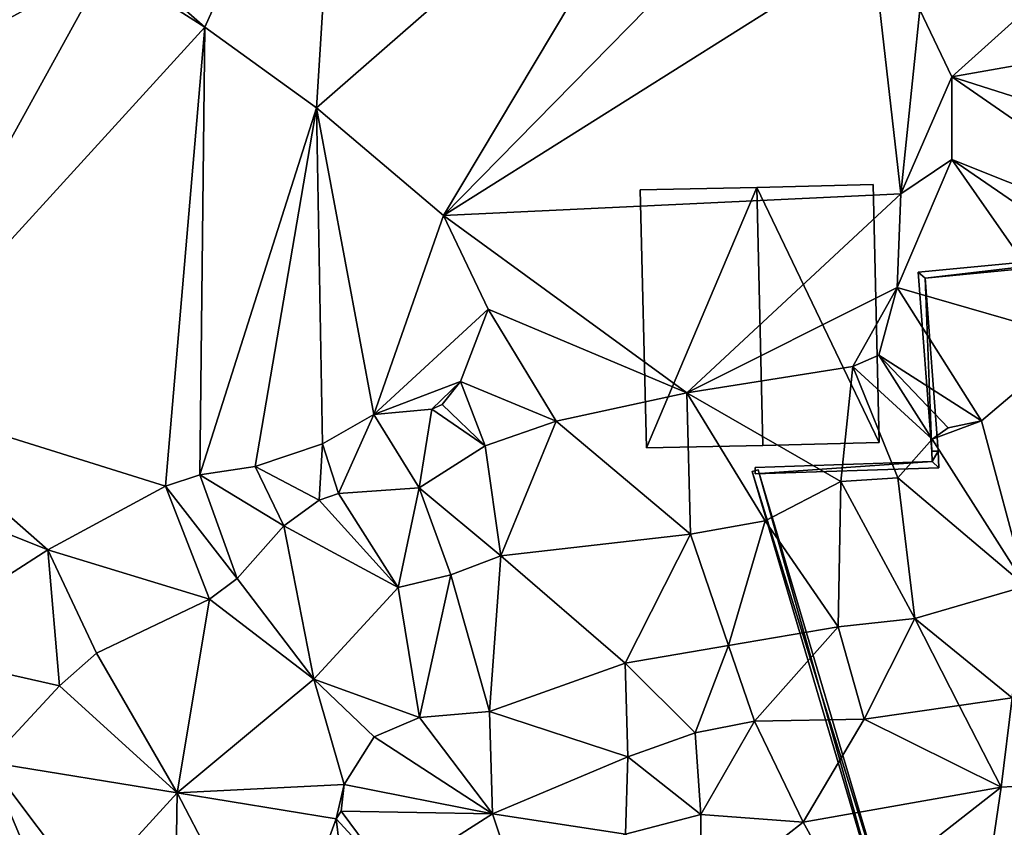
# Model space of a CAD drawing. Header units: inches. Extents: x 573046 to 573309, y 6670408 to 6670677.
# Tile 5 of 111: x 573076 to 573106, y 6670467 to 6670492. Entities that reach past the tile are written whole.
import ezdxf

# ---------------------------------------------------------------- set-up
doc = ezdxf.new("R2010")
doc.units = ezdxf.units.IN
doc.header["$MEASUREMENT"] = 0
for name, color, linetype in [('Bygning', 10, 'Continuous'), ('Objekter_Gjerde', 10, 'Continuous'), ('Terreng_ortofoto', 10, 'Continuous')]:
    doc.layers.add(name, color=color, linetype=linetype)

msp = doc.modelspace()

# ---------------------------------------------------------------- linework, layer by layer
at = {"layer": 'Terreng_ortofoto'}
for points in [[(573085.78, 6670501.27, 212.51), (573080.47, 6670492.82, 212), (573081.56, 6670491.86, 212)], [(573085.78, 6670501.27, 212.51), (573081.56, 6670491.86, 212), (573085.03, 6670489.35, 212)], [(573097.46, 6670500.21, 213), (573085.78, 6670501.27, 212.51), (573085.03, 6670489.35, 212)], [(573097.46, 6670500.21, 213), (573085.03, 6670489.35, 212), (573088.98, 6670486.01, 212)], [(573097.46, 6670500.21, 213), (573088.98, 6670486.01, 212), (573099.88, 6670497.13, 213)], [(573103.78, 6670492.4, 213), (573104.77, 6670490.32, 213), (573113.42, 6670498.114, 213.588)], [(573104.77, 6670490.32, 213), (573117.79, 6670492.62, 214), (573113.42, 6670498.114, 213.588)], [(573102.3, 6670494.41, 213), (573099.88, 6670497.13, 213), (573088.98, 6670486.01, 212)], [(573073.59, 6670494.54, 212), (573068.32, 6670488.21, 211), (573078.51, 6670493.81, 212)], [(573102.3, 6670494.41, 213), (573088.98, 6670486.01, 212), (573103.19, 6670486.68, 213)], [(573102.3, 6670494.41, 213), (573103.19, 6670486.68, 213), (573103.78, 6670492.4, 213)], [(573078.51, 6670493.81, 212), (573068.32, 6670488.21, 211), (573071.16, 6670480.46, 211)], [(573081.56, 6670491.86, 212), (573078.51, 6670493.81, 212), (573071.16, 6670480.46, 211)], [(573081.56, 6670491.86, 212), (573080.47, 6670492.82, 212), (573078.51, 6670493.81, 212)], [(573104.77, 6670490.32, 213), (573116.18, 6670486.68, 214), (573117.79, 6670492.62, 214)], [(573103.78, 6670492.4, 213), (573103.19, 6670486.68, 213), (573104.77, 6670490.32, 213)], [(573081.56, 6670491.86, 212), (573071.16, 6670480.46, 211), (573080.34, 6670477.59, 212)], [(573081.56, 6670491.86, 212), (573080.34, 6670477.59, 212), (573081.4, 6670477.94, 212)], [(573081.56, 6670491.86, 212), (573081.4, 6670477.94, 212), (573085.03, 6670489.35, 212)], [(573103.19, 6670486.68, 213), (573104.77, 6670487.75, 213), (573104.77, 6670490.32, 213)], [(573104.77, 6670490.32, 213), (573104.77, 6670487.75, 213), (573113.52, 6670484.25, 214)], [(573104.77, 6670490.32, 213), (573113.52, 6670484.25, 214), (573116.18, 6670486.68, 214)], [(573085.03, 6670489.35, 212), (573081.4, 6670477.94, 212), (573083.12, 6670478.2, 212)], [(573085.03, 6670489.35, 212), (573083.12, 6670478.2, 212), (573085.22, 6670478.91, 212)], [(573085.03, 6670489.35, 212), (573085.22, 6670478.91, 212), (573086.81, 6670479.82, 212)], [(573085.03, 6670489.35, 212), (573086.81, 6670479.82, 212), (573088.98, 6670486.01, 212)], [(573103.19, 6670486.68, 213), (573103.07, 6670483.77, 213), (573104.77, 6670487.75, 213)], [(573104.77, 6670487.75, 213), (573103.07, 6670483.77, 213), (573108.67, 6670482.15, 214)], [(573104.77, 6670487.75, 213), (573108.67, 6670482.15, 214), (573111.47, 6670483.15, 214)], [(573104.77, 6670487.75, 213), (573111.47, 6670483.15, 214), (573113.52, 6670484.25, 214)], [(573103.19, 6670486.68, 213), (573088.98, 6670486.01, 212), (573096.54, 6670480.49, 213)], [(573103.19, 6670486.68, 213), (573096.54, 6670480.49, 213), (573103.07, 6670483.77, 213)], [(573088.98, 6670486.01, 212), (573086.81, 6670479.82, 212), (573090.36, 6670483.09, 212)], [(573088.98, 6670486.01, 212), (573090.36, 6670483.09, 212), (573096.54, 6670480.49, 213)], [(573103.07, 6670483.77, 213), (573096.54, 6670480.49, 213), (573101.69, 6670481.31, 213)], [(573103.07, 6670483.77, 213), (573101.69, 6670481.31, 213), (573102.5, 6670481.66, 213)], [(573103.07, 6670483.77, 213), (573102.5, 6670481.66, 213), (573105.69, 6670479.62, 214)], [(573103.07, 6670483.77, 213), (573105.69, 6670479.62, 214), (573108.67, 6670482.15, 214)], [(573090.36, 6670483.09, 212), (573086.81, 6670479.82, 212), (573089.5, 6670480.85, 212)], [(573092.48, 6670479.61, 213), (573090.36, 6670483.09, 212), (573089.5, 6670480.85, 212)], [(573096.54, 6670480.49, 213), (573090.36, 6670483.09, 212), (573092.48, 6670479.61, 213)], [(573107.07, 6670474.48, 215), (573108.67, 6670482.15, 214), (573105.69, 6670479.62, 214)], [(573102.5, 6670481.66, 213), (573101.69, 6670481.31, 213), (573104.16, 6670479.05, 214)], [(573102.5, 6670481.66, 213), (573104.16, 6670479.05, 214), (573104.66, 6670479.4, 214)], [(573102.5, 6670481.66, 213), (573104.66, 6670479.4, 214), (573105.69, 6670479.62, 214)], [(573096.54, 6670480.49, 213), (573101.32, 6670477.74, 214), (573101.69, 6670481.31, 213)], [(573103.09, 6670477.85, 214), (573101.69, 6670481.31, 213), (573101.32, 6670477.74, 214)], [(573103.09, 6670477.85, 214), (573104.16, 6670479.05, 214), (573101.69, 6670481.31, 213)], [(573086.81, 6670479.82, 212), (573088.61, 6670479.99, 212), (573089.5, 6670480.85, 212)], [(573088.61, 6670479.99, 212), (573088.93, 6670480.13, 212), (573089.5, 6670480.85, 212)], [(573090.27, 6670478.84, 213), (573089.5, 6670480.85, 212), (573088.93, 6670480.13, 212)], [(573092.48, 6670479.61, 213), (573089.5, 6670480.85, 212), (573090.27, 6670478.84, 213)], [(573096.65, 6670476.1, 214), (573096.54, 6670480.49, 213), (573092.48, 6670479.61, 213)], [(573096.65, 6670476.1, 214), (573098.97, 6670476.51, 214), (573096.54, 6670480.49, 213)], [(573098.97, 6670476.51, 214), (573101.32, 6670477.74, 214), (573096.54, 6670480.49, 213)], [(573076.68, 6670475.61, 212), (573071.16, 6670480.46, 211), (573071.94, 6670477.51, 211)], [(573080.34, 6670477.59, 212), (573071.16, 6670480.46, 211), (573076.68, 6670475.61, 212)], [(573088.22, 6670477.54, 213), (573088.61, 6670479.99, 212), (573086.81, 6670479.82, 212)], [(573088.22, 6670477.54, 213), (573090.27, 6670478.84, 213), (573088.61, 6670479.99, 212)], [(573090.27, 6670478.84, 213), (573088.93, 6670480.13, 212), (573088.61, 6670479.99, 212)], [(573085.71, 6670477.36, 213), (573086.81, 6670479.82, 212), (573085.22, 6670478.91, 212)], [(573085.71, 6670477.36, 213), (573088.22, 6670477.54, 213), (573086.81, 6670479.82, 212)], [(573090.76, 6670475.43, 214), (573092.48, 6670479.61, 213), (573090.27, 6670478.84, 213)], [(573096.65, 6670476.1, 214), (573092.48, 6670479.61, 213), (573090.76, 6670475.43, 214)], [(573107.07, 6670474.48, 215), (573105.69, 6670479.62, 214), (573104.16, 6670479.05, 214)], [(573105.69, 6670479.62, 214), (573104.66, 6670479.4, 214), (573104.16, 6670479.05, 214)], [(573107.07, 6670474.48, 215), (573104.16, 6670479.05, 214), (573103.09, 6670477.85, 214)], [(573085.11, 6670477.16, 213), (573085.22, 6670478.91, 212), (573083.12, 6670478.2, 212)], [(573085.11, 6670477.16, 213), (573085.71, 6670477.36, 213), (573085.22, 6670478.91, 212)], [(573090.76, 6670475.43, 214), (573090.27, 6670478.84, 213), (573088.22, 6670477.54, 213)], [(573084.01, 6670476.36, 213), (573083.12, 6670478.2, 212), (573081.4, 6670477.94, 212)], [(573085.11, 6670477.16, 213), (573083.12, 6670478.2, 212), (573084.01, 6670476.36, 213)], [(573082.56, 6670474.72, 213), (573081.4, 6670477.94, 212), (573080.34, 6670477.59, 212)], [(573084.01, 6670476.36, 213), (573081.4, 6670477.94, 212), (573082.56, 6670474.72, 213)], [(573098.97, 6670476.51, 214), (573101.24, 6670473.22, 215), (573101.32, 6670477.74, 214)], [(573103.62, 6670473.48, 215), (573101.32, 6670477.74, 214), (573101.24, 6670473.22, 215)], [(573103.62, 6670473.48, 215), (573103.09, 6670477.85, 214), (573101.32, 6670477.74, 214)], [(573107.07, 6670474.48, 215), (573103.09, 6670477.85, 214), (573103.62, 6670473.48, 215)], [(573076.68, 6670475.61, 212), (573071.94, 6670477.51, 211), (573071.91, 6670472.54, 212)], [(573081.71, 6670474.08, 213), (573080.34, 6670477.59, 212), (573076.68, 6670475.61, 212)], [(573082.56, 6670474.72, 213), (573080.34, 6670477.59, 212), (573081.71, 6670474.08, 213)], [(573085.71, 6670477.36, 213), (573087.57, 6670474.44, 214), (573088.22, 6670477.54, 213)], [(573087.57, 6670474.44, 214), (573089.2, 6670474.83, 214), (573088.22, 6670477.54, 213)], [(573090.76, 6670475.43, 214), (573088.22, 6670477.54, 213), (573089.2, 6670474.83, 214)], [(573085.11, 6670477.16, 213), (573084.01, 6670476.36, 213), (573087.57, 6670474.44, 214)], [(573085.11, 6670477.16, 213), (573087.57, 6670474.44, 214), (573085.71, 6670477.36, 213)], [(573096.65, 6670476.1, 214), (573097.834, 6670472.639, 215), (573098.97, 6670476.51, 214)], [(573098.97, 6670476.51, 214), (573097.834, 6670472.639, 215), (573101.24, 6670473.22, 215)], [(573084.01, 6670476.36, 213), (573082.56, 6670474.72, 213), (573084.95, 6670471.59, 214)], [(573084.01, 6670476.36, 213), (573084.95, 6670471.59, 214), (573087.57, 6670474.44, 214)], [(573096.65, 6670476.1, 214), (573090.76, 6670475.43, 214), (573094.62, 6670472.09, 215)], [(573096.65, 6670476.1, 214), (573094.62, 6670472.09, 215), (573097.834, 6670472.639, 215)], [(573076.68, 6670475.61, 212), (573071.91, 6670472.54, 212), (573077.04, 6670471.38, 213)], [(573076.68, 6670475.61, 212), (573077.04, 6670471.38, 213), (573078.19, 6670472.4, 213)], [(573081.71, 6670474.08, 213), (573076.68, 6670475.61, 212), (573078.19, 6670472.4, 213)], [(573090.76, 6670475.43, 214), (573089.2, 6670474.83, 214), (573090.4, 6670470.59, 215)], [(573094.62, 6670472.09, 215), (573090.76, 6670475.43, 214), (573090.4, 6670470.59, 215)], [(573082.56, 6670474.72, 213), (573081.71, 6670474.08, 213), (573084.95, 6670471.59, 214)], [(573088.23, 6670470.4, 215), (573089.2, 6670474.83, 214), (573087.57, 6670474.44, 214)], [(573088.23, 6670470.4, 215), (573090.4, 6670470.59, 215), (573089.2, 6670474.83, 214)], [(573084.95, 6670471.59, 214), (573088.23, 6670470.4, 215), (573087.57, 6670474.44, 214)], [(573107.07, 6670474.48, 215), (573103.62, 6670473.48, 215), (573106.643, 6670471.015, 216)], [(573080.7, 6670468.06, 214), (573081.71, 6670474.08, 213), (573078.19, 6670472.4, 213)], [(573080.7, 6670468.06, 214), (573084.95, 6670471.59, 214), (573081.71, 6670474.08, 213)], [(573103.62, 6670473.48, 215), (573101.24, 6670473.22, 215), (573102.05, 6670470.35, 216)], [(573103.62, 6670473.48, 215), (573102.05, 6670470.35, 216), (573105, 6670470.777, 216)], [(573103.62, 6670473.48, 215), (573105, 6670470.777, 216), (573106.643, 6670471.015, 216)], [(573098.64, 6670470.28, 216), (573101.24, 6670473.22, 215), (573097.834, 6670472.639, 215)], [(573102.05, 6670470.35, 216), (573101.24, 6670473.22, 215), (573098.64, 6670470.28, 216)], [(573074.84, 6670469.01, 213), (573077.04, 6670471.38, 213), (573071.91, 6670472.54, 212)], [(573096.8, 6670469.92, 216), (573097.834, 6670472.639, 215), (573094.62, 6670472.09, 215)], [(573096.8, 6670469.92, 216), (573098.64, 6670470.28, 216), (573097.834, 6670472.639, 215)], [(573080.7, 6670468.06, 214), (573078.19, 6670472.4, 213), (573077.04, 6670471.38, 213)], [(573094.7, 6670469.18, 216), (573094.62, 6670472.09, 215), (573090.4, 6670470.59, 215)], [(573094.7, 6670469.18, 216), (573096.8, 6670469.92, 216), (573094.62, 6670472.09, 215)], [(573080.7, 6670468.06, 214), (573077.04, 6670471.38, 213), (573074.84, 6670469.01, 213)], [(573085.89, 6670468.32, 215), (573084.95, 6670471.59, 214), (573080.7, 6670468.06, 214)], [(573085.89, 6670468.32, 215), (573086.82, 6670469.8, 215), (573084.95, 6670471.59, 214)], [(573084.95, 6670471.59, 214), (573086.82, 6670469.8, 215), (573088.23, 6670470.4, 215)], [(573106.3, 6670468.23, 217), (573106.643, 6670471.015, 216), (573105, 6670470.777, 216)], [(573106.3, 6670468.23, 217), (573107.75, 6670468.32, 217), (573106.643, 6670471.015, 216)], [(573106.3, 6670468.23, 217), (573105, 6670470.777, 216), (573102.05, 6670470.35, 216)], [(573090.5, 6670467.4, 216), (573088.23, 6670470.4, 215), (573086.82, 6670469.8, 215)], [(573090.5, 6670467.4, 216), (573090.4, 6670470.59, 215), (573088.23, 6670470.4, 215)], [(573094.7, 6670469.18, 216), (573090.4, 6670470.59, 215), (573090.5, 6670467.4, 216)], [(573096.97, 6670467.38, 217), (573098.64, 6670470.28, 216), (573096.8, 6670469.92, 216)], [(573096.97, 6670467.38, 217), (573100.15, 6670467.15, 217), (573098.64, 6670470.28, 216)], [(573100.15, 6670467.15, 217), (573102.05, 6670470.35, 216), (573098.64, 6670470.28, 216)], [(573106.3, 6670468.23, 217), (573102.05, 6670470.35, 216), (573100.15, 6670467.15, 217)], [(573085.89, 6670468.32, 215), (573090.5, 6670467.4, 216), (573086.82, 6670469.8, 215)], [(573096.97, 6670467.38, 217), (573096.8, 6670469.92, 216), (573094.7, 6670469.18, 216)], [(573094.7, 6670469.18, 216), (573090.5, 6670467.4, 216), (573094.63, 6670466.77, 217)], [(573096.97, 6670467.38, 217), (573094.7, 6670469.18, 216), (573094.63, 6670466.77, 217)], [(573074.84, 6670469.01, 213), (573072.4, 6670466.82, 213), (573076.84, 6670464.27, 214)], [(573074.84, 6670469.01, 213), (573076.84, 6670464.27, 214), (573077.88, 6670464.97, 214)], [(573080.7, 6670468.06, 214), (573074.84, 6670469.01, 213), (573077.88, 6670464.97, 214)], [(573085.89, 6670468.32, 215), (573080.7, 6670468.06, 214), (573085.64, 6670467.25, 215)], [(573085.89, 6670468.32, 215), (573085.64, 6670467.25, 215), (573085.8, 6670467.49, 215)], [(573085.89, 6670468.32, 215), (573085.8, 6670467.49, 215), (573090.5, 6670467.4, 216)], [(573106.3, 6670468.23, 217), (573105.81, 6670464.85, 218), (573107.75, 6670468.32, 217)], [(573107.75, 6670468.32, 217), (573105.81, 6670464.85, 218), (573109.36, 6670464.79, 218)], [(573080.7, 6670468.06, 214), (573077.88, 6670464.97, 214), (573080.62, 6670462.76, 215)], [(573080.7, 6670468.06, 214), (573080.62, 6670462.76, 215), (573083.781, 6670462.155, 216)], [(573080.7, 6670468.06, 214), (573083.781, 6670462.155, 216), (573085.64, 6670467.25, 215)], [(573106.3, 6670468.23, 217), (573100.15, 6670467.15, 217), (573101.59, 6670464.54, 218)], [(573106.3, 6670468.23, 217), (573101.59, 6670464.54, 218), (573105.81, 6670464.85, 218)], [(573085.8, 6670467.49, 215), (573085.64, 6670467.25, 215), (573087.35, 6670465.39, 216)], [(573085.8, 6670467.49, 215), (573087.35, 6670465.39, 216), (573090.5, 6670467.4, 216)], [(573090.5, 6670467.4, 216), (573087.35, 6670465.39, 216), (573091.26, 6670465.11, 217)], [(573094.63, 6670466.77, 217), (573090.5, 6670467.4, 216), (573091.26, 6670465.11, 217)], [(573096.97, 6670467.38, 217), (573094.63, 6670466.77, 217), (573096.98, 6670464.66, 218)], [(573096.97, 6670467.38, 217), (573096.98, 6670464.66, 218), (573100.15, 6670467.15, 217)], [(573083.781, 6670462.155, 216), (573086.014, 6670464.179, 216), (573085.64, 6670467.25, 215)], [(573086.014, 6670464.179, 216), (573087.35, 6670465.39, 216), (573085.64, 6670467.25, 215)], [(573100.15, 6670467.15, 217), (573096.98, 6670464.66, 218), (573101.59, 6670464.54, 218)]]:
    msp.add_3dface(points, dxfattribs=at)

# ---------------------------------------------------------------- meshes
at = {"layer": 'Bygning', "color": 74, "true_color": 0x55aa00}
mesh = msp.add_polyface(dxfattribs=at)
corners = [(573102.33, 6670486.971, 216.46), (573102.33, 6670486.971, 212.902), (573098.71, 6670486.881, 212.639), (573098.71, 6670486.881, 217.76)]
mesh.append_faces([[corners[k] for k in face] for face in [(3, 0, 2), (0, 1, 2)]])
mesh = msp.add_polyface(dxfattribs=at)
corners = [(573102.51, 6670478.949, 216.52), (573102.33, 6670486.971, 216.46), (573098.71, 6670486.881, 217.76), (573098.9, 6670478.859, 217.75)]
mesh.append_faces([[corners[k] for k in face] for face in [(3, 0, 2), (0, 1, 2)]])
mesh = msp.add_polyface(dxfattribs=at)
corners = [(573102.33, 6670486.971, 216.46), (573102.51, 6670478.949, 213.68), (573102.33, 6670486.971, 212.902), (573102.51, 6670478.949, 216.52)]
mesh.append_faces([[corners[k] for k in face] for face in [(0, 3, 1), (0, 1, 2)]])
mesh = msp.add_polyface(dxfattribs=at)
corners = [(573095.09, 6670486.801, 216.45), (573098.71, 6670486.881, 212.639), (573095.09, 6670486.801, 212.387), (573098.71, 6670486.881, 217.76)]
mesh.append_faces([[corners[k] for k in face] for face in [(0, 3, 1), (0, 1, 2)]])
mesh = msp.add_polyface(dxfattribs=at)
corners = [(573098.71, 6670486.881, 217.76), (573095.28, 6670478.779, 216.51), (573098.9, 6670478.859, 217.75), (573095.09, 6670486.801, 216.45)]
mesh.append_faces([[corners[k] for k in face] for face in [(0, 3, 1), (0, 1, 2)]])
mesh = msp.add_polyface(dxfattribs=at)
corners = [(573095.09, 6670486.801, 216.45), (573095.09, 6670486.801, 212.387), (573095.28, 6670478.779, 213.326), (573095.28, 6670478.779, 216.51)]
mesh.append_faces([[corners[k] for k in face] for face in [(3, 0, 2), (0, 1, 2)]])
mesh = msp.add_polyface(dxfattribs=at)
corners = [(573102.51, 6670478.949, 216.52), (573098.9, 6670478.859, 213.546), (573102.51, 6670478.949, 213.68), (573098.9, 6670478.859, 217.75)]
mesh.append_faces([[corners[k] for k in face] for face in [(0, 3, 1), (0, 1, 2)]])
mesh = msp.add_polyface(dxfattribs=at)
corners = [(573095.28, 6670478.779, 216.51), (573095.28, 6670478.779, 213.326), (573098.9, 6670478.859, 213.546), (573098.9, 6670478.859, 217.75)]
mesh.append_faces([[corners[k] for k in face] for face in [(3, 0, 2), (0, 1, 2)]])
at = {"layer": 'Objekter_Gjerde', "color": 24, "true_color": 0xaa170d}
mesh = msp.add_polyface(dxfattribs=at)
corners = [(573122.372, 6670467.088, 219.36), (573102.834, 6670464.009, 219.33), (573102.866, 6670463.811, 219.33), (573103.723, 6670484.24, 214.46), (573104.15, 6670478.672, 214.85), (573103.937, 6670484.06, 214.46), (573113.42, 6670485.168, 214.82), (573122.408, 6670466.892, 219.36), (573104.35, 6670478.688, 214.85), (573134.32, 6670469.569, 219.33), (573134.54, 6670469.411, 219.33), (573115.802, 6670477.832, 215.29), (573113.28, 6670484.954, 214.82), (573133.499, 6670478.313, 216.2), (573133.321, 6670478.109, 216.2), (573115.658, 6670477.628, 215.29), (573122.372, 6670467.088, 218.028), (573102.834, 6670464.009, 218.217), (573102.866, 6670463.811, 218.286), (573103.723, 6670484.24, 213.106), (573104.15, 6670478.672, 214.051), (573103.937, 6670484.06, 213.145), (573113.42, 6670485.168, 213.925), (573122.408, 6670466.892, 218.113), (573104.35, 6670478.688, 214.075), (573134.32, 6670469.569, 218.062), (573134.54, 6670469.411, 218.159), (573115.802, 6670477.832, 214.781), (573113.28, 6670484.954, 213.939), (573133.499, 6670478.313, 214.962), (573133.321, 6670478.109, 214.986), (573115.658, 6670477.628, 214.796)]
mesh.append_faces([[corners[k] for k in face] for face in [(3, 6, 22), (3, 22, 19), (3, 6, 22), (3, 22, 19), (4, 3, 20), (3, 19, 20), (4, 3, 20), (3, 19, 20), (12, 5, 28), (5, 21, 28), (12, 5, 28), (5, 21, 28), (5, 8, 24), (5, 24, 21), (5, 8, 24), (5, 24, 21), (8, 4, 24), (4, 20, 24), (8, 4, 24), (4, 20, 24), (6, 11, 27), (6, 27, 22), (6, 11, 27), (6, 27, 22), (15, 12, 31), (12, 28, 31), (15, 12, 31), (12, 28, 31), (11, 13, 29), (11, 29, 27), (11, 13, 29), (11, 29, 27), (14, 15, 30), (15, 31, 30), (14, 15, 30), (15, 31, 30), (13, 10, 26), (13, 26, 29), (13, 10, 26), (13, 26, 29), (9, 14, 25), (14, 30, 25), (9, 14, 25), (14, 30, 25), (1, 0, 17), (0, 16, 17), (0, 9, 25), (0, 25, 16), (1, 0, 17), (0, 16, 17), (0, 9, 25), (0, 25, 16), (10, 7, 26), (7, 23, 26), (7, 2, 18), (7, 18, 23), (10, 7, 26), (7, 23, 26), (7, 2, 18), (7, 18, 23), (2, 1, 18), (1, 17, 18), (2, 1, 18), (1, 17, 18), (25, 29, 30), (25, 16, 23), (28, 22, 21), (31, 30, 27), (31, 27, 28), (25, 26, 29), (29, 27, 30), (27, 22, 28), (25, 23, 26), (20, 24, 21), (16, 18, 23), (22, 19, 21), (19, 20, 21), (16, 17, 18), (9, 13, 14), (9, 0, 7), (12, 6, 5), (15, 14, 11), (15, 11, 12), (9, 10, 13), (13, 11, 14), (11, 6, 12), (9, 7, 10), (4, 8, 5), (0, 2, 7), (6, 3, 5), (3, 4, 5), (0, 1, 2)]], dxfattribs={"color": 25})
mesh = msp.add_polyface(dxfattribs=at)
corners = [(573122.372, 6670467.088, 219.36), (573102.834, 6670464.009, 219.33), (573102.866, 6670463.811, 219.33), (573103.723, 6670484.24, 214.46), (573104.15, 6670478.672, 214.85), (573103.937, 6670484.06, 214.46), (573113.42, 6670485.168, 214.82), (573122.408, 6670466.892, 219.36), (573104.35, 6670478.688, 214.85), (573134.32, 6670469.569, 219.33), (573134.54, 6670469.411, 219.33), (573115.802, 6670477.832, 215.29), (573113.28, 6670484.954, 214.82), (573133.499, 6670478.313, 216.2), (573133.321, 6670478.109, 216.2), (573115.658, 6670477.628, 215.29), (573122.372, 6670467.088, 218.028), (573102.834, 6670464.009, 218.217), (573102.866, 6670463.811, 218.286), (573103.723, 6670484.24, 213.106), (573104.15, 6670478.672, 214.051), (573103.937, 6670484.06, 213.145), (573113.42, 6670485.168, 213.925), (573122.408, 6670466.892, 218.113), (573104.35, 6670478.688, 214.075), (573134.32, 6670469.569, 218.062), (573134.54, 6670469.411, 218.159), (573115.802, 6670477.832, 214.781), (573113.28, 6670484.954, 213.939), (573133.499, 6670478.313, 214.962), (573133.321, 6670478.109, 214.986), (573115.658, 6670477.628, 214.796)]
mesh.append_faces([[corners[k] for k in face] for face in [(3, 6, 22), (3, 22, 19), (3, 6, 22), (3, 22, 19), (4, 3, 20), (3, 19, 20), (4, 3, 20), (3, 19, 20), (12, 5, 28), (5, 21, 28), (12, 5, 28), (5, 21, 28), (5, 8, 24), (5, 24, 21), (5, 8, 24), (5, 24, 21), (8, 4, 24), (4, 20, 24), (8, 4, 24), (4, 20, 24), (6, 11, 27), (6, 27, 22), (6, 11, 27), (6, 27, 22), (15, 12, 31), (12, 28, 31), (15, 12, 31), (12, 28, 31), (11, 13, 29), (11, 29, 27), (11, 13, 29), (11, 29, 27), (14, 15, 30), (15, 31, 30), (14, 15, 30), (15, 31, 30), (13, 10, 26), (13, 26, 29), (13, 10, 26), (13, 26, 29), (9, 14, 25), (14, 30, 25), (9, 14, 25), (14, 30, 25), (1, 0, 17), (0, 16, 17), (0, 9, 25), (0, 25, 16), (1, 0, 17), (0, 16, 17), (0, 9, 25), (0, 25, 16), (10, 7, 26), (7, 23, 26), (7, 2, 18), (7, 18, 23), (10, 7, 26), (7, 23, 26), (7, 2, 18), (7, 18, 23), (2, 1, 18), (1, 17, 18), (2, 1, 18), (1, 17, 18), (25, 29, 30), (25, 16, 23), (28, 22, 21), (31, 30, 27), (31, 27, 28), (25, 26, 29), (29, 27, 30), (27, 22, 28), (25, 23, 26), (20, 24, 21), (16, 18, 23), (22, 19, 21), (19, 20, 21), (16, 17, 18), (9, 13, 14), (9, 0, 7), (12, 6, 5), (15, 14, 11), (15, 11, 12), (9, 10, 13), (13, 11, 14), (11, 6, 12), (9, 7, 10), (4, 8, 5), (0, 2, 7), (6, 3, 5), (3, 4, 5), (0, 1, 2)]])
mesh = msp.add_polyface(dxfattribs=at)
corners = [(573104.362, 6670478.163, 214.9), (573104.35, 6670478.682, 214.85), (573104.158, 6670478.357, 214.9), (573104.15, 6670478.678, 214.85), (573098.663, 6670477.97, 214.97), (573098.657, 6670478.17, 214.97), (573104.362, 6670478.163, 214.145), (573104.35, 6670478.682, 214.075), (573104.158, 6670478.357, 214.091), (573104.15, 6670478.678, 214.052), (573098.663, 6670477.97, 213.691), (573098.657, 6670478.17, 213.652)]
mesh.append_faces([[corners[k] for k in face] for face in [(4, 5, 10), (5, 11, 10), (5, 2, 8), (5, 8, 11), (4, 5, 10), (5, 11, 10), (5, 2, 8), (5, 8, 11), (0, 4, 6), (4, 10, 6), (0, 4, 6), (4, 10, 6), (3, 1, 7), (3, 7, 9), (3, 1, 7), (3, 7, 9), (2, 3, 8), (3, 9, 8), (2, 3, 8), (3, 9, 8), (1, 0, 6), (1, 6, 7), (1, 0, 6), (1, 6, 7), (11, 10, 8), (10, 6, 8), (7, 9, 8), (6, 7, 8), (5, 4, 2), (4, 0, 2), (1, 3, 2), (0, 1, 2)]], dxfattribs={"color": 25})
mesh = msp.add_polyface(dxfattribs=at)
corners = [(573104.362, 6670478.163, 214.9), (573104.35, 6670478.682, 214.85), (573104.158, 6670478.357, 214.9), (573104.15, 6670478.678, 214.85), (573098.663, 6670477.97, 214.97), (573098.657, 6670478.17, 214.97), (573104.362, 6670478.163, 214.145), (573104.35, 6670478.682, 214.075), (573104.158, 6670478.357, 214.091), (573104.15, 6670478.678, 214.052), (573098.663, 6670477.97, 213.691), (573098.657, 6670478.17, 213.652)]
mesh.append_faces([[corners[k] for k in face] for face in [(4, 5, 10), (5, 11, 10), (5, 2, 8), (5, 8, 11), (4, 5, 10), (5, 11, 10), (5, 2, 8), (5, 8, 11), (0, 4, 6), (4, 10, 6), (0, 4, 6), (4, 10, 6), (3, 1, 7), (3, 7, 9), (3, 1, 7), (3, 7, 9), (2, 3, 8), (3, 9, 8), (2, 3, 8), (3, 9, 8), (1, 0, 6), (1, 6, 7), (1, 0, 6), (1, 6, 7), (11, 10, 8), (10, 6, 8), (7, 9, 8), (6, 7, 8), (5, 4, 2), (4, 0, 2), (1, 3, 2), (0, 1, 2)]])
mesh = msp.add_polyface(dxfattribs=at)
corners = [(573102.754, 6670463.882, 219.33), (573098.756, 6670478.098, 214.97), (573098.564, 6670478.042, 214.97), (573102.946, 6670463.938, 219.33), (573102.946, 6670463.938, 218.245), (573098.756, 6670478.098, 213.676), (573098.564, 6670478.042, 213.67), (573102.754, 6670463.882, 218.26)]
mesh.append_faces([[corners[k] for k in face] for face in [(2, 1, 5), (2, 5, 6), (2, 1, 5), (2, 5, 6), (0, 2, 7), (2, 6, 7), (0, 2, 7), (2, 6, 7), (1, 3, 4), (1, 4, 5), (1, 3, 4), (1, 4, 5), (3, 0, 7), (3, 7, 4), (3, 0, 7), (3, 7, 4), (7, 4, 6), (4, 5, 6), (0, 3, 1), (0, 1, 2)]], dxfattribs={"color": 25})
mesh = msp.add_polyface(dxfattribs=at)
corners = [(573102.754, 6670463.882, 219.33), (573098.756, 6670478.098, 214.97), (573098.564, 6670478.042, 214.97), (573102.946, 6670463.938, 219.33), (573102.946, 6670463.938, 218.245), (573098.756, 6670478.098, 213.676), (573098.564, 6670478.042, 213.67), (573102.754, 6670463.882, 218.26)]
mesh.append_faces([[corners[k] for k in face] for face in [(2, 1, 5), (2, 5, 6), (2, 1, 5), (2, 5, 6), (0, 2, 7), (2, 6, 7), (0, 2, 7), (2, 6, 7), (1, 3, 4), (1, 4, 5), (1, 3, 4), (1, 4, 5), (3, 0, 7), (3, 7, 4), (3, 0, 7), (3, 7, 4), (7, 4, 6), (4, 5, 6), (0, 3, 1), (0, 1, 2)]])
mesh = msp.add_polyface(dxfattribs=at)
corners = [(573118.799, 6670460.043, 221.37), (573130.707, 6670462.933, 221.33), (573118.761, 6670460.239, 221.37), (573103.815, 6670457.801, 221.31), (573103.785, 6670457.999, 221.31), (573130.653, 6670463.125, 221.33), (573143.911, 6670467.085, 221.15), (573154.991, 6670470.719, 220.7), (573155.602, 6670469.572, 220.7), (573155.778, 6670469.666, 220.7), (573143.849, 6670467.275, 221.15), (573155.089, 6670470.961, 220.7), (573118.799, 6670460.043, 220.163), (573130.707, 6670462.933, 220.009), (573118.761, 6670460.239, 220.144), (573103.815, 6670457.801, 220.054), (573103.785, 6670457.999, 220.048), (573130.653, 6670463.125, 220.013), (573143.911, 6670467.085, 219.837), (573154.991, 6670470.719, 219.499), (573155.602, 6670469.572, 219.629), (573155.778, 6670469.666, 219.609), (573143.849, 6670467.275, 219.809), (573155.089, 6670470.961, 219.438)]
mesh.append_faces([[corners[k] for k in face] for face in [(11, 9, 21), (11, 21, 23), (11, 9, 21), (11, 21, 23), (8, 7, 20), (7, 19, 20), (8, 7, 20), (7, 19, 20), (9, 8, 20), (9, 20, 21), (9, 8, 20), (9, 20, 21), (10, 11, 22), (11, 23, 22), (10, 11, 22), (11, 23, 22), (7, 6, 18), (7, 18, 19), (7, 6, 18), (7, 18, 19), (5, 10, 17), (10, 22, 17), (5, 10, 17), (10, 22, 17), (6, 1, 13), (6, 13, 18), (6, 1, 13), (6, 13, 18), (3, 4, 15), (4, 16, 15), (3, 4, 15), (4, 16, 15), (1, 0, 12), (1, 12, 13), (1, 0, 12), (1, 12, 13), (2, 5, 14), (5, 17, 14), (2, 5, 14), (5, 17, 14), (4, 2, 14), (4, 14, 16), (4, 2, 14), (4, 14, 16), (0, 3, 12), (3, 15, 12), (0, 3, 12), (3, 15, 12), (14, 13, 17), (17, 18, 22), (22, 19, 23), (19, 21, 23), (22, 18, 19), (19, 20, 21), (17, 13, 18), (15, 14, 16), (12, 14, 15), (12, 13, 14), (2, 1, 5), (5, 6, 10), (10, 7, 11), (7, 9, 11), (10, 6, 7), (7, 8, 9), (5, 1, 6), (3, 2, 4), (0, 2, 3), (0, 1, 2)]], dxfattribs={"color": 25})
mesh = msp.add_polyface(dxfattribs=at)
corners = [(573118.799, 6670460.043, 221.37), (573130.707, 6670462.933, 221.33), (573118.761, 6670460.239, 221.37), (573103.815, 6670457.801, 221.31), (573103.785, 6670457.999, 221.31), (573130.653, 6670463.125, 221.33), (573143.911, 6670467.085, 221.15), (573154.991, 6670470.719, 220.7), (573155.602, 6670469.572, 220.7), (573155.778, 6670469.666, 220.7), (573143.849, 6670467.275, 221.15), (573155.089, 6670470.961, 220.7), (573118.799, 6670460.043, 220.163), (573130.707, 6670462.933, 220.009), (573118.761, 6670460.239, 220.144), (573103.815, 6670457.801, 220.054), (573103.785, 6670457.999, 220.048), (573130.653, 6670463.125, 220.013), (573143.911, 6670467.085, 219.837), (573154.991, 6670470.719, 219.499), (573155.602, 6670469.572, 219.629), (573155.778, 6670469.666, 219.609), (573143.849, 6670467.275, 219.809), (573155.089, 6670470.961, 219.438)]
mesh.append_faces([[corners[k] for k in face] for face in [(11, 9, 21), (11, 21, 23), (11, 9, 21), (11, 21, 23), (8, 7, 20), (7, 19, 20), (8, 7, 20), (7, 19, 20), (9, 8, 20), (9, 20, 21), (9, 8, 20), (9, 20, 21), (10, 11, 22), (11, 23, 22), (10, 11, 22), (11, 23, 22), (7, 6, 18), (7, 18, 19), (7, 6, 18), (7, 18, 19), (5, 10, 17), (10, 22, 17), (5, 10, 17), (10, 22, 17), (6, 1, 13), (6, 13, 18), (6, 1, 13), (6, 13, 18), (3, 4, 15), (4, 16, 15), (3, 4, 15), (4, 16, 15), (1, 0, 12), (1, 12, 13), (1, 0, 12), (1, 12, 13), (2, 5, 14), (5, 17, 14), (2, 5, 14), (5, 17, 14), (4, 2, 14), (4, 14, 16), (4, 2, 14), (4, 14, 16), (0, 3, 12), (3, 15, 12), (0, 3, 12), (3, 15, 12), (14, 13, 17), (17, 18, 22), (22, 19, 23), (19, 21, 23), (22, 18, 19), (19, 20, 21), (17, 13, 18), (15, 14, 16), (12, 14, 15), (12, 13, 14), (2, 1, 5), (5, 6, 10), (10, 7, 11), (7, 9, 11), (10, 6, 7), (7, 8, 9), (5, 1, 6), (3, 2, 4), (0, 2, 3), (0, 1, 2)]])

doc.saveas('drawing.dxf')
